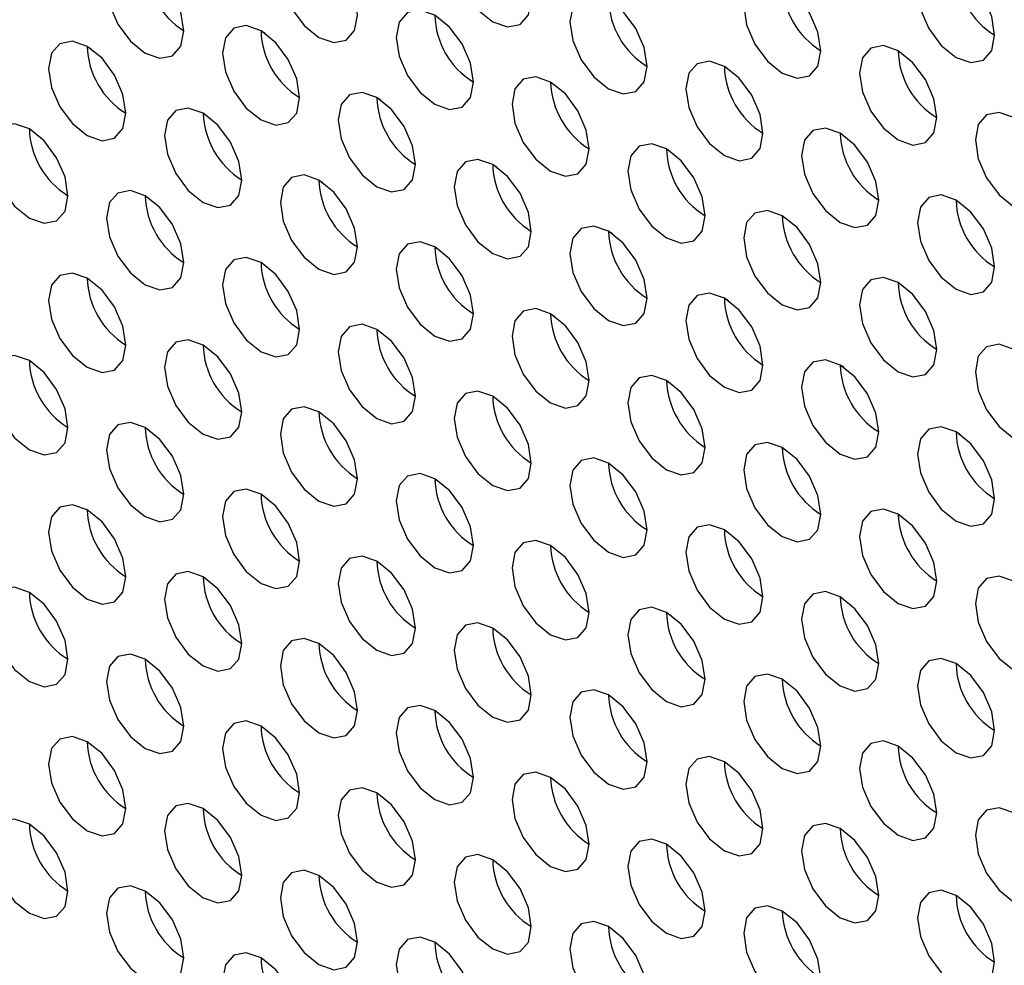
# Paper-space layout 'Sheet2' of a CAD drawing. Header units: millimetres. Extents: x 0 to 1118, y 0 to 864.
# Tile 134 of 232: x 817.86 to 823.87, y 620.43 to 626.2. Entities that reach past the tile are written whole.
import ezdxf

# ---------------------------------------------------------------- set-up
doc = ezdxf.new("R2010")
doc.units = ezdxf.units.MM

psp = doc.layouts.new('Sheet2')

# ---------------------------------------------------------------- linework, layer by layer
at = {"color": 7, "linetype": 'Continuous', "lineweight": 30}
for p, q in [((819.3562, 626.1161), (819.3311, 626.1306)), ((818.2704, 626.0354), (818.2946, 626.0214)), ((820.0633, 625.7079), (820.0382, 625.7224)), ((818.9776, 625.6272), (819.0017, 625.6132)), ((820.7704, 625.2997), (820.7453, 625.3142)), ((819.6847, 625.219), (819.7088, 625.205)), ((821.4775, 624.8915), (821.4524, 624.906)), ((820.3918, 624.8108), (820.4159, 624.7968)), ((822.1846, 624.4833), (822.1595, 624.4978)), ((821.0989, 624.4026), (821.123, 624.3886)), ((822.8917, 624.0751), (822.8666, 624.0896)), ((821.806, 623.9944), (821.8301, 623.9804)), ((823.5988, 623.6669), (823.5737, 623.6814)), ((822.5131, 623.5862), (822.5372, 623.5722)), ((823.2202, 623.178), (823.2443, 623.164))]:
    psp.add_line(p, q, dxfattribs=at)
at = {"color": 7, "linetype": 'Continuous', "lineweight": 30, "flags": 128}
for points in [[(820.981, 626.3229), (820.9631, 626.4374), (820.912, 626.5552), (820.8355, 626.6583), (820.7453, 626.7311), (820.6551, 626.7625), (820.5786, 626.7476), (820.5276, 626.6888), (820.5096, 626.595), (820.5276, 626.4805), (820.5786, 626.3627), (820.6551, 626.2595), (820.7453, 626.1868), (820.8355, 626.1554), (820.912, 626.1703), (820.9631, 626.2291), (820.981, 626.3229)], [(819.9204, 626.2275), (819.9024, 626.342), (819.8513, 626.4598), (819.7749, 626.563), (819.6847, 626.6357), (819.5944, 626.6671), (819.518, 626.6522), (819.4669, 626.5934), (819.449, 626.4996), (819.4669, 626.3851), (819.518, 626.2673), (819.5944, 626.1642), (819.6847, 626.0914), (819.7749, 626.06), (819.8513, 626.0749), (819.9024, 626.1337), (819.9204, 626.2275)], [(818.8597, 626.1321), (818.8417, 626.2467), (818.7907, 626.3644), (818.7142, 626.4676), (818.624, 626.5404), (818.5338, 626.5717), (818.4573, 626.5569), (818.4062, 626.4981), (818.3883, 626.4043), (818.4062, 626.2898), (818.4573, 626.172), (818.5338, 626.0688), (818.624, 625.996), (818.7142, 625.9647), (818.7907, 625.9795), (818.8417, 626.0383), (818.8597, 626.1321)], [(823.8094, 626.1054), (823.7915, 626.2199), (823.7404, 626.3377), (823.6639, 626.4408), (823.5737, 626.5136), (823.4835, 626.545), (823.4071, 626.5301), (823.356, 626.4713), (823.338, 626.3775), (823.356, 626.263), (823.4071, 626.1452), (823.4835, 626.0421), (823.5737, 625.9693), (823.6639, 625.9379), (823.7404, 625.9528), (823.7915, 626.0116), (823.8094, 626.1054)], [(822.7488, 626.01), (822.7308, 626.1245), (822.6797, 626.2423), (822.6033, 626.3455), (822.5131, 626.4183), (822.4229, 626.4496), (822.3464, 626.4348), (822.2953, 626.376), (822.2774, 626.2822), (822.2953, 626.1676), (822.3464, 626.0498), (822.4229, 625.9467), (822.5131, 625.8739), (822.6033, 625.8426), (822.6797, 625.8574), (822.7308, 625.9162), (822.7488, 626.01)], [(821.6881, 625.9147), (821.6702, 626.0292), (821.6191, 626.147), (821.5426, 626.2501), (821.4524, 626.3229), (821.3622, 626.3543), (821.2858, 626.3394), (821.2347, 626.2806), (821.2167, 626.1868), (821.2347, 626.0723), (821.2858, 625.9545), (821.3622, 625.8513), (821.4524, 625.7785), (821.5426, 625.7472), (821.6191, 625.762), (821.6702, 625.8209), (821.6881, 625.9147)], [(820.6275, 625.8193), (820.6095, 625.9338), (820.5584, 626.0516), (820.482, 626.1548), (820.3918, 626.2275), (820.3016, 626.2589), (820.2251, 626.244), (820.174, 626.1852), (820.1561, 626.0914), (820.174, 625.9769), (820.2251, 625.8591), (820.3016, 625.756), (820.3918, 625.6832), (820.482, 625.6518), (820.5584, 625.6667), (820.6095, 625.7255), (820.6275, 625.8193)], [(819.5668, 625.7239), (819.5489, 625.8384), (819.4978, 625.9562), (819.4213, 626.0594), (819.3311, 626.1322), (819.2409, 626.1635), (819.1644, 626.1487), (819.1133, 626.0899), (819.0954, 625.9961), (819.1133, 625.8816), (819.1644, 625.7638), (819.2409, 625.6606), (819.3311, 625.5878), (819.4213, 625.5565), (819.4978, 625.5713), (819.5489, 625.6301), (819.5668, 625.7239)], [(818.5061, 625.6286), (818.4882, 625.7431), (818.4371, 625.8609), (818.3606, 625.964), (818.2704, 626.0368), (818.1802, 626.0682), (818.1038, 626.0533), (818.0527, 625.9945), (818.0347, 625.9007), (818.0527, 625.7862), (818.1038, 625.6684), (818.1802, 625.5652), (818.2704, 625.4925), (818.3606, 625.4611), (818.4371, 625.476), (818.4882, 625.5348), (818.5061, 625.6286)], [(823.4559, 625.6018), (823.4379, 625.7163), (823.3869, 625.8341), (823.3104, 625.9373), (823.2202, 626.0101), (823.13, 626.0414), (823.0535, 626.0266), (823.0024, 625.9678), (822.9845, 625.8739), (823.0024, 625.7594), (823.0535, 625.6416), (823.13, 625.5385), (823.2202, 625.4657), (823.3104, 625.4344), (823.3869, 625.4492), (823.4379, 625.508), (823.4559, 625.6018)], [(822.3952, 625.5065), (822.3773, 625.621), (822.3262, 625.7388), (822.2497, 625.8419), (822.1595, 625.9147), (822.0693, 625.9461), (821.9929, 625.9312), (821.9418, 625.8724), (821.9238, 625.7786), (821.9418, 625.6641), (821.9929, 625.5463), (822.0693, 625.4431), (822.1595, 625.3703), (822.2497, 625.339), (822.3262, 625.3538), (822.3773, 625.4127), (822.3952, 625.5065)], [(821.3346, 625.4111), (821.3166, 625.5256), (821.2655, 625.6434), (821.1891, 625.7466), (821.0989, 625.8193), (821.0087, 625.8507), (820.9322, 625.8358), (820.8811, 625.777), (820.8632, 625.6832), (820.8811, 625.5687), (820.9322, 625.4509), (821.0087, 625.3478), (821.0989, 625.275), (821.1891, 625.2436), (821.2655, 625.2585), (821.3166, 625.3173), (821.3346, 625.4111)], [(820.2739, 625.3157), (820.256, 625.4302), (820.2049, 625.548), (820.1284, 625.6512), (820.0382, 625.724), (819.948, 625.7553), (819.8715, 625.7405), (819.8204, 625.6817), (819.8025, 625.5879), (819.8204, 625.4733), (819.8715, 625.3555), (819.948, 625.2524), (820.0382, 625.1796), (820.1284, 625.1483), (820.2049, 625.1631), (820.256, 625.2219), (820.2739, 625.3157)], [(819.2132, 625.2204), (819.1953, 625.3349), (819.1442, 625.4527), (819.0677, 625.5558), (818.9775, 625.6286), (818.8873, 625.66), (818.8109, 625.6451), (818.7598, 625.5863), (818.7418, 625.4925), (818.7598, 625.378), (818.8109, 625.2602), (818.8873, 625.157), (818.9775, 625.0842), (819.0677, 625.0529), (819.1442, 625.0678), (819.1953, 625.1266), (819.2132, 625.2204)], [(824.163, 625.1936), (824.1451, 625.3081), (824.094, 625.4259), (824.0175, 625.5291), (823.9273, 625.6019), (823.8371, 625.6332), (823.7606, 625.6184), (823.7095, 625.5595), (823.6916, 625.4657), (823.7095, 625.3512), (823.7606, 625.2334), (823.8371, 625.1303), (823.9273, 625.0575), (824.0175, 625.0261), (824.094, 625.041), (824.1451, 625.0998), (824.163, 625.1936)], [(818.1526, 625.125), (818.1346, 625.2395), (818.0835, 625.3573), (818.0071, 625.4605), (817.9169, 625.5332), (817.8267, 625.5646), (817.7502, 625.5497), (817.6991, 625.4909), (817.6812, 625.3971), (817.6991, 625.2826), (817.7502, 625.1648), (817.8267, 625.0617), (817.9169, 624.9889), (818.0071, 624.9575), (818.0835, 624.9724), (818.1346, 625.0312), (818.1526, 625.125)], [(823.1023, 625.0982), (823.0844, 625.2128), (823.0333, 625.3306), (822.9568, 625.4337), (822.8666, 625.5065), (822.7764, 625.5379), (822.7, 625.523), (822.6489, 625.4642), (822.6309, 625.3704), (822.6489, 625.2559), (822.7, 625.1381), (822.7764, 625.0349), (822.8666, 624.9621), (822.9568, 624.9308), (823.0333, 624.9456), (823.0844, 625.0044), (823.1023, 625.0982)], [(822.0417, 625.0029), (822.0237, 625.1174), (821.9726, 625.2352), (821.8962, 625.3383), (821.806, 625.4111), (821.7158, 625.4425), (821.6393, 625.4276), (821.5882, 625.3688), (821.5703, 625.275), (821.5882, 625.1605), (821.6393, 625.0427), (821.7158, 624.9396), (821.806, 624.8668), (821.8962, 624.8354), (821.9726, 624.8503), (822.0237, 624.9091), (822.0417, 625.0029)], [(820.981, 624.9075), (820.9631, 625.022), (820.912, 625.1398), (820.8355, 625.243), (820.7453, 625.3158), (820.6551, 625.3471), (820.5786, 625.3323), (820.5276, 625.2735), (820.5096, 625.1797), (820.5276, 625.0651), (820.5786, 624.9473), (820.6551, 624.8442), (820.7453, 624.7714), (820.8355, 624.7401), (820.912, 624.7549), (820.9631, 624.8137), (820.981, 624.9075)], [(819.9204, 624.8122), (819.9024, 624.9267), (819.8513, 625.0445), (819.7749, 625.1476), (819.6847, 625.2204), (819.5944, 625.2518), (819.518, 625.2369), (819.4669, 625.1781), (819.449, 625.0843), (819.4669, 624.9698), (819.518, 624.852), (819.5944, 624.7488), (819.6847, 624.676), (819.7749, 624.6447), (819.8513, 624.6596), (819.9024, 624.7184), (819.9204, 624.8122)], [(818.8597, 624.7168), (818.8417, 624.8313), (818.7907, 624.9491), (818.7142, 625.0523), (818.624, 625.125), (818.5338, 625.1564), (818.4573, 625.1415), (818.4062, 625.0827), (818.3883, 624.9889), (818.4062, 624.8744), (818.4573, 624.7566), (818.5338, 624.6535), (818.624, 624.5807), (818.7142, 624.5493), (818.7907, 624.5642), (818.8417, 624.623), (818.8597, 624.7168)], [(823.8094, 624.69), (823.7915, 624.8046), (823.7404, 624.9224), (823.6639, 625.0255), (823.5737, 625.0983), (823.4835, 625.1296), (823.4071, 625.1148), (823.356, 625.056), (823.338, 624.9622), (823.356, 624.8477), (823.4071, 624.7299), (823.4835, 624.6267), (823.5737, 624.5539), (823.6639, 624.5226), (823.7404, 624.5374), (823.7915, 624.5962), (823.8094, 624.69)], [(822.7488, 624.5947), (822.7308, 624.7092), (822.6797, 624.827), (822.6033, 624.9301), (822.5131, 625.0029), (822.4229, 625.0343), (822.3464, 625.0194), (822.2953, 624.9606), (822.2774, 624.8668), (822.2953, 624.7523), (822.3464, 624.6345), (822.4229, 624.5314), (822.5131, 624.4586), (822.6033, 624.4272), (822.6797, 624.4421), (822.7308, 624.5009), (822.7488, 624.5947)], [(821.6881, 624.4993), (821.6702, 624.6138), (821.6191, 624.7316), (821.5426, 624.8348), (821.4524, 624.9076), (821.3622, 624.9389), (821.2858, 624.9241), (821.2347, 624.8653), (821.2167, 624.7715), (821.2347, 624.6569), (821.2858, 624.5391), (821.3622, 624.436), (821.4524, 624.3632), (821.5426, 624.3319), (821.6191, 624.3467), (821.6702, 624.4055), (821.6881, 624.4993)], [(820.6275, 624.404), (820.6095, 624.5185), (820.5584, 624.6363), (820.482, 624.7394), (820.3918, 624.8122), (820.3016, 624.8436), (820.2251, 624.8287), (820.174, 624.7699), (820.1561, 624.6761), (820.174, 624.5616), (820.2251, 624.4438), (820.3016, 624.3406), (820.3918, 624.2678), (820.482, 624.2365), (820.5584, 624.2513), (820.6095, 624.3102), (820.6275, 624.404)], [(819.5668, 624.3086), (819.5489, 624.4231), (819.4978, 624.5409), (819.4213, 624.6441), (819.3311, 624.7168), (819.2409, 624.7482), (819.1644, 624.7333), (819.1133, 624.6745), (819.0954, 624.5807), (819.1133, 624.4662), (819.1644, 624.3484), (819.2409, 624.2453), (819.3311, 624.1725), (819.4213, 624.1411), (819.4978, 624.156), (819.5489, 624.2148), (819.5668, 624.3086)], [(818.5061, 624.2132), (818.4882, 624.3277), (818.4371, 624.4455), (818.3606, 624.5487), (818.2704, 624.6215), (818.1802, 624.6528), (818.1038, 624.638), (818.0527, 624.5792), (818.0347, 624.4854), (818.0527, 624.3709), (818.1038, 624.2531), (818.1802, 624.1499), (818.2704, 624.0771), (818.3606, 624.0458), (818.4371, 624.0606), (818.4882, 624.1194), (818.5061, 624.2132)], [(823.4559, 624.1865), (823.4379, 624.301), (823.3869, 624.4188), (823.3104, 624.5219), (823.2202, 624.5947), (823.13, 624.6261), (823.0535, 624.6112), (823.0024, 624.5524), (822.9845, 624.4586), (823.0024, 624.3441), (823.0535, 624.2263), (823.13, 624.1232), (823.2202, 624.0504), (823.3104, 624.019), (823.3869, 624.0339), (823.4379, 624.0927), (823.4559, 624.1865)], [(822.3952, 624.0911), (822.3773, 624.2056), (822.3262, 624.3234), (822.2497, 624.4266), (822.1595, 624.4994), (822.0693, 624.5307), (821.9929, 624.5159), (821.9418, 624.4571), (821.9238, 624.3633), (821.9418, 624.2487), (821.9929, 624.1309), (822.0693, 624.0278), (822.1595, 623.955), (822.2497, 623.9237), (822.3262, 623.9385), (822.3773, 623.9973), (822.3952, 624.0911)], [(821.3346, 623.9958), (821.3166, 624.1103), (821.2655, 624.2281), (821.1891, 624.3312), (821.0989, 624.404), (821.0087, 624.4354), (820.9322, 624.4205), (820.8811, 624.3617), (820.8632, 624.2679), (820.8811, 624.1534), (820.9322, 624.0356), (821.0087, 623.9324), (821.0989, 623.8596), (821.1891, 623.8283), (821.2655, 623.8431), (821.3166, 623.902), (821.3346, 623.9958)], [(820.2739, 623.9004), (820.256, 624.0149), (820.2049, 624.1327), (820.1284, 624.2359), (820.0382, 624.3086), (819.948, 624.34), (819.8715, 624.3251), (819.8204, 624.2663), (819.8025, 624.1725), (819.8204, 624.058), (819.8715, 623.9402), (819.948, 623.8371), (820.0382, 623.7643), (820.1284, 623.7329), (820.2049, 623.7478), (820.256, 623.8066), (820.2739, 623.9004)], [(819.2132, 623.805), (819.1953, 623.9195), (819.1442, 624.0373), (819.0677, 624.1405), (818.9775, 624.2133), (818.8873, 624.2446), (818.8109, 624.2298), (818.7598, 624.171), (818.7418, 624.0772), (818.7598, 623.9626), (818.8109, 623.8448), (818.8873, 623.7417), (818.9775, 623.6689), (819.0677, 623.6376), (819.1442, 623.6524), (819.1953, 623.7112), (819.2132, 623.805)], [(824.163, 623.7783), (824.1451, 623.8928), (824.094, 624.0106), (824.0175, 624.1137), (823.9273, 624.1865), (823.8371, 624.2179), (823.7606, 624.203), (823.7095, 624.1442), (823.6916, 624.0504), (823.7095, 623.9359), (823.7606, 623.8181), (823.8371, 623.715), (823.9273, 623.6422), (824.0175, 623.6108), (824.094, 623.6257), (824.1451, 623.6845), (824.163, 623.7783)], [(818.1526, 623.7097), (818.1346, 623.8242), (818.0835, 623.942), (818.0071, 624.0451), (817.9169, 624.1179), (817.8267, 624.1493), (817.7502, 624.1344), (817.6991, 624.0756), (817.6812, 623.9818), (817.6991, 623.8673), (817.7502, 623.7495), (817.8267, 623.6463), (817.9169, 623.5736), (818.0071, 623.5422), (818.0835, 623.5571), (818.1346, 623.6159), (818.1526, 623.7097)], [(823.1023, 623.6829), (823.0844, 623.7974), (823.0333, 623.9152), (822.9568, 624.0184), (822.8666, 624.0912), (822.7764, 624.1225), (822.7, 624.1077), (822.6489, 624.0488), (822.6309, 623.955), (822.6489, 623.8405), (822.7, 623.7227), (822.7764, 623.6196), (822.8666, 623.5468), (822.9568, 623.5154), (823.0333, 623.5303), (823.0844, 623.5891), (823.1023, 623.6829)], [(822.0417, 623.5875), (822.0237, 623.7021), (821.9726, 623.8199), (821.8962, 623.923), (821.806, 623.9958), (821.7158, 624.0272), (821.6393, 624.0123), (821.5882, 623.9535), (821.5703, 623.8597), (821.5882, 623.7452), (821.6393, 623.6274), (821.7158, 623.5242), (821.806, 623.4514), (821.8962, 623.4201), (821.9726, 623.4349), (822.0237, 623.4937), (822.0417, 623.5875)], [(820.981, 623.4922), (820.9631, 623.6067), (820.912, 623.7245), (820.8355, 623.8276), (820.7453, 623.9004), (820.6551, 623.9318), (820.5786, 623.9169), (820.5276, 623.8581), (820.5096, 623.7643), (820.5276, 623.6498), (820.5786, 623.532), (820.6551, 623.4289), (820.7453, 623.3561), (820.8355, 623.3247), (820.912, 623.3396), (820.9631, 623.3984), (820.981, 623.4922)], [(819.9204, 623.3968), (819.9024, 623.5113), (819.8513, 623.6291), (819.7749, 623.7323), (819.6847, 623.8051), (819.5944, 623.8364), (819.518, 623.8216), (819.4669, 623.7628), (819.449, 623.669), (819.4669, 623.5544), (819.518, 623.4366), (819.5944, 623.3335), (819.6847, 623.2607), (819.7749, 623.2294), (819.8513, 623.2442), (819.9024, 623.303), (819.9204, 623.3968)], [(818.8597, 623.3015), (818.8417, 623.416), (818.7907, 623.5338), (818.7142, 623.6369), (818.624, 623.7097), (818.5338, 623.7411), (818.4573, 623.7262), (818.4062, 623.6674), (818.3883, 623.5736), (818.4062, 623.4591), (818.4573, 623.3413), (818.5338, 623.2381), (818.624, 623.1653), (818.7142, 623.134), (818.7907, 623.1489), (818.8417, 623.2077), (818.8597, 623.3015)], [(823.8094, 623.2747), (823.7915, 623.3892), (823.7404, 623.507), (823.6639, 623.6102), (823.5737, 623.683), (823.4835, 623.7143), (823.4071, 623.6994), (823.356, 623.6406), (823.338, 623.5468), (823.356, 623.4323), (823.4071, 623.3145), (823.4835, 623.2114), (823.5737, 623.1386), (823.6639, 623.1072), (823.7404, 623.1221), (823.7915, 623.1809), (823.8094, 623.2747)], [(822.7488, 623.1793), (822.7308, 623.2939), (822.6797, 623.4117), (822.6033, 623.5148), (822.5131, 623.5876), (822.4229, 623.6189), (822.3464, 623.6041), (822.2953, 623.5453), (822.2774, 623.4515), (822.2953, 623.337), (822.3464, 623.2192), (822.4229, 623.116), (822.5131, 623.0432), (822.6033, 623.0119), (822.6797, 623.0267), (822.7308, 623.0855), (822.7488, 623.1793)], [(821.6881, 623.084), (821.6702, 623.1985), (821.6191, 623.3163), (821.5426, 623.4194), (821.4524, 623.4922), (821.3622, 623.5236), (821.2858, 623.5087), (821.2347, 623.4499), (821.2167, 623.3561), (821.2347, 623.2416), (821.2858, 623.1238), (821.3622, 623.0207), (821.4524, 622.9479), (821.5426, 622.9165), (821.6191, 622.9314), (821.6702, 622.9902), (821.6881, 623.084)], [(820.6275, 622.9886), (820.6095, 623.1031), (820.5584, 623.2209), (820.482, 623.3241), (820.3918, 623.3969), (820.3016, 623.4282), (820.2251, 623.4134), (820.174, 623.3546), (820.1561, 623.2608), (820.174, 623.1462), (820.2251, 623.0284), (820.3016, 622.9253), (820.3918, 622.8525), (820.482, 622.8212), (820.5584, 622.836), (820.6095, 622.8948), (820.6275, 622.9886)], [(819.5668, 622.8933), (819.5489, 623.0078), (819.4978, 623.1256), (819.4213, 623.2287), (819.3311, 623.3015), (819.2409, 623.3329), (819.1644, 623.318), (819.1133, 623.2592), (819.0954, 623.1654), (819.1133, 623.0509), (819.1644, 622.9331), (819.2409, 622.8299), (819.3311, 622.7571), (819.4213, 622.7258), (819.4978, 622.7406), (819.5489, 622.7995), (819.5668, 622.8933)], [(818.5061, 622.7979), (818.4882, 622.9124), (818.4371, 623.0302), (818.3606, 623.1334), (818.2704, 623.2061), (818.1802, 623.2375), (818.1038, 623.2226), (818.0527, 623.1638), (818.0347, 623.07), (818.0527, 622.9555), (818.1038, 622.8377), (818.1802, 622.7346), (818.2704, 622.6618), (818.3606, 622.6304), (818.4371, 622.6453), (818.4882, 622.7041), (818.5061, 622.7979)], [(823.4559, 622.7711), (823.4379, 622.8857), (823.3869, 623.0035), (823.3104, 623.1066), (823.2202, 623.1794), (823.13, 623.2107), (823.0535, 623.1959), (823.0024, 623.1371), (822.9845, 623.0433), (823.0024, 622.9288), (823.0535, 622.811), (823.13, 622.7078), (823.2202, 622.635), (823.3104, 622.6037), (823.3869, 622.6185), (823.4379, 622.6773), (823.4559, 622.7711)], [(822.3952, 622.6758), (822.3773, 622.7903), (822.3262, 622.9081), (822.2497, 623.0112), (822.1595, 623.084), (822.0693, 623.1154), (821.9929, 623.1005), (821.9418, 623.0417), (821.9238, 622.9479), (821.9418, 622.8334), (821.9929, 622.7156), (822.0693, 622.6125), (822.1595, 622.5397), (822.2497, 622.5083), (822.3262, 622.5232), (822.3773, 622.582), (822.3952, 622.6758)], [(821.3346, 622.5804), (821.3166, 622.6949), (821.2655, 622.8127), (821.1891, 622.9159), (821.0989, 622.9887), (821.0087, 623.02), (820.9322, 623.0052), (820.8811, 622.9464), (820.8632, 622.8526), (820.8811, 622.738), (820.9322, 622.6202), (821.0087, 622.5171), (821.0989, 622.4443), (821.1891, 622.413), (821.2655, 622.4278), (821.3166, 622.4866), (821.3346, 622.5804)], [(820.2739, 622.4851), (820.256, 622.5996), (820.2049, 622.7174), (820.1284, 622.8205), (820.0382, 622.8933), (819.948, 622.9247), (819.8715, 622.9098), (819.8204, 622.851), (819.8025, 622.7572), (819.8204, 622.6427), (819.8715, 622.5249), (819.948, 622.4217), (820.0382, 622.3489), (820.1284, 622.3176), (820.2049, 622.3324), (820.256, 622.3913), (820.2739, 622.4851)], [(819.2132, 622.3897), (819.1953, 622.5042), (819.1442, 622.622), (819.0677, 622.7251), (818.9775, 622.7979), (818.8873, 622.8293), (818.8109, 622.8144), (818.7598, 622.7556), (818.7418, 622.6618), (818.7598, 622.5473), (818.8109, 622.4295), (818.8873, 622.3264), (818.9775, 622.2536), (819.0677, 622.2222), (819.1442, 622.2371), (819.1953, 622.2959), (819.2132, 622.3897)], [(824.163, 622.3629), (824.1451, 622.4775), (824.094, 622.5953), (824.0175, 622.6984), (823.9273, 622.7712), (823.8371, 622.8025), (823.7606, 622.7877), (823.7095, 622.7289), (823.6916, 622.6351), (823.7095, 622.5206), (823.7606, 622.4028), (823.8371, 622.2996), (823.9273, 622.2268), (824.0175, 622.1955), (824.094, 622.2103), (824.1451, 622.2691), (824.163, 622.3629)], [(818.1526, 622.2943), (818.1346, 622.4088), (818.0835, 622.5266), (818.0071, 622.6298), (817.9169, 622.7026), (817.8267, 622.7339), (817.7502, 622.7191), (817.6991, 622.6603), (817.6812, 622.5665), (817.6991, 622.4519), (817.7502, 622.3342), (817.8267, 622.231), (817.9169, 622.1582), (818.0071, 622.1269), (818.0835, 622.1417), (818.1346, 622.2005), (818.1526, 622.2943)], [(823.1023, 622.2676), (823.0844, 622.3821), (823.0333, 622.4999), (822.9568, 622.603), (822.8666, 622.6758), (822.7764, 622.7072), (822.7, 622.6923), (822.6489, 622.6335), (822.6309, 622.5397), (822.6489, 622.4252), (822.7, 622.3074), (822.7764, 622.2043), (822.8666, 622.1315), (822.9568, 622.1001), (823.0333, 622.115), (823.0844, 622.1738), (823.1023, 622.2676)], [(822.0417, 622.1722), (822.0237, 622.2867), (821.9726, 622.4045), (821.8962, 622.5077), (821.806, 622.5805), (821.7158, 622.6118), (821.6393, 622.597), (821.5882, 622.5381), (821.5703, 622.4443), (821.5882, 622.3298), (821.6393, 622.212), (821.7158, 622.1089), (821.806, 622.0361), (821.8962, 622.0047), (821.9726, 622.0196), (822.0237, 622.0784), (822.0417, 622.1722)], [(820.981, 622.0768), (820.9631, 622.1914), (820.912, 622.3092), (820.8355, 622.4123), (820.7453, 622.4851), (820.6551, 622.5165), (820.5786, 622.5016), (820.5276, 622.4428), (820.5096, 622.349), (820.5276, 622.2345), (820.5786, 622.1167), (820.6551, 622.0135), (820.7453, 621.9407), (820.8355, 621.9094), (820.912, 621.9242), (820.9631, 621.983), (820.981, 622.0768)], [(819.9204, 621.9815), (819.9024, 622.096), (819.8513, 622.2138), (819.7749, 622.3169), (819.6847, 622.3897), (819.5944, 622.4211), (819.518, 622.4062), (819.4669, 622.3474), (819.449, 622.2536), (819.4669, 622.1391), (819.518, 622.0213), (819.5944, 621.9182), (819.6847, 621.8454), (819.7749, 621.814), (819.8513, 621.8289), (819.9024, 621.8877), (819.9204, 621.9815)], [(818.8597, 621.8861), (818.8417, 622.0006), (818.7907, 622.1184), (818.7142, 622.2216), (818.624, 622.2944), (818.5338, 622.3257), (818.4573, 622.3109), (818.4062, 622.2521), (818.3883, 622.1583), (818.4062, 622.0437), (818.4573, 621.9259), (818.5338, 621.8228), (818.624, 621.75), (818.7142, 621.7187), (818.7907, 621.7335), (818.8417, 621.7923), (818.8597, 621.8861)], [(823.8094, 621.8594), (823.7915, 621.9739), (823.7404, 622.0917), (823.6639, 622.1948), (823.5737, 622.2676), (823.4835, 622.299), (823.4071, 622.2841), (823.356, 622.2253), (823.338, 622.1315), (823.356, 622.017), (823.4071, 621.8992), (823.4835, 621.796), (823.5737, 621.7233), (823.6639, 621.6919), (823.7404, 621.7068), (823.7915, 621.7656), (823.8094, 621.8594)], [(822.7488, 621.764), (822.7308, 621.8785), (822.6797, 621.9963), (822.6033, 622.0995), (822.5131, 622.1723), (822.4229, 622.2036), (822.3464, 622.1887), (822.2953, 622.1299), (822.2774, 622.0361), (822.2953, 621.9216), (822.3464, 621.8038), (822.4229, 621.7007), (822.5131, 621.6279), (822.6033, 621.5965), (822.6797, 621.6114), (822.7308, 621.6702), (822.7488, 621.764)], [(821.6881, 621.6686), (821.6702, 621.7832), (821.6191, 621.901), (821.5426, 622.0041), (821.4524, 622.0769), (821.3622, 622.1082), (821.2858, 622.0934), (821.2347, 622.0346), (821.2167, 621.9408), (821.2347, 621.8263), (821.2858, 621.7085), (821.3622, 621.6053), (821.4524, 621.5325), (821.5426, 621.5012), (821.6191, 621.516), (821.6702, 621.5748), (821.6881, 621.6686)], [(820.6275, 621.5733), (820.6095, 621.6878), (820.5584, 621.8056), (820.482, 621.9087), (820.3918, 621.9815), (820.3016, 622.0129), (820.2251, 621.998), (820.174, 621.9392), (820.1561, 621.8454), (820.174, 621.7309), (820.2251, 621.6131), (820.3016, 621.51), (820.3918, 621.4372), (820.482, 621.4058), (820.5584, 621.4207), (820.6095, 621.4795), (820.6275, 621.5733)], [(819.5668, 621.4779), (819.5489, 621.5924), (819.4978, 621.7102), (819.4213, 621.8134), (819.3311, 621.8862), (819.2409, 621.9175), (819.1644, 621.9027), (819.1133, 621.8439), (819.0954, 621.7501), (819.1133, 621.6355), (819.1644, 621.5177), (819.2409, 621.4146), (819.3311, 621.3418), (819.4213, 621.3105), (819.4978, 621.3253), (819.5489, 621.3841), (819.5668, 621.4779)], [(818.5061, 621.3826), (818.4882, 621.4971), (818.4371, 621.6149), (818.3606, 621.718), (818.2704, 621.7908), (818.1802, 621.8222), (818.1038, 621.8073), (818.0527, 621.7485), (818.0347, 621.6547), (818.0527, 621.5402), (818.1038, 621.4224), (818.1802, 621.3192), (818.2704, 621.2464), (818.3606, 621.2151), (818.4371, 621.2299), (818.4882, 621.2888), (818.5061, 621.3826)], [(823.4559, 621.3558), (823.4379, 621.4703), (823.3869, 621.5881), (823.3104, 621.6913), (823.2202, 621.764), (823.13, 621.7954), (823.0535, 621.7805), (823.0024, 621.7217), (822.9845, 621.6279), (823.0024, 621.5134), (823.0535, 621.3956), (823.13, 621.2925), (823.2202, 621.2197), (823.3104, 621.1883), (823.3869, 621.2032), (823.4379, 621.262), (823.4559, 621.3558)], [(822.3952, 621.2604), (822.3773, 621.375), (822.3262, 621.4928), (822.2497, 621.5959), (822.1595, 621.6687), (822.0693, 621.7), (821.9929, 621.6852), (821.9418, 621.6264), (821.9238, 621.5326), (821.9418, 621.4181), (821.9929, 621.3003), (822.0693, 621.1971), (822.1595, 621.1243), (822.2497, 621.093), (822.3262, 621.1078), (822.3773, 621.1666), (822.3952, 621.2604)], [(821.3346, 621.1651), (821.3166, 621.2796), (821.2655, 621.3974), (821.1891, 621.5005), (821.0989, 621.5733), (821.0087, 621.6047), (820.9322, 621.5898), (820.8811, 621.531), (820.8632, 621.4372), (820.8811, 621.3227), (820.9322, 621.2049), (821.0087, 621.1018), (821.0989, 621.029), (821.1891, 620.9976), (821.2655, 621.0125), (821.3166, 621.0713), (821.3346, 621.1651)], [(820.2739, 621.0697), (820.256, 621.1842), (820.2049, 621.302), (820.1284, 621.4052), (820.0382, 621.478), (819.948, 621.5093), (819.8715, 621.4945), (819.8204, 621.4357), (819.8025, 621.3419), (819.8204, 621.2273), (819.8715, 621.1095), (819.948, 621.0064), (820.0382, 620.9336), (820.1284, 620.9022), (820.2049, 620.9171), (820.256, 620.9759), (820.2739, 621.0697)], [(819.2132, 620.9744), (819.1953, 621.0889), (819.1442, 621.2067), (819.0677, 621.3098), (818.9775, 621.3826), (818.8873, 621.414), (818.8109, 621.3991), (818.7598, 621.3403), (818.7418, 621.2465), (818.7598, 621.132), (818.8109, 621.0142), (818.8873, 620.911), (818.9775, 620.8382), (819.0677, 620.8069), (819.1442, 620.8217), (819.1953, 620.8806), (819.2132, 620.9744)], [(824.163, 620.9476), (824.1451, 621.0621), (824.094, 621.1799), (824.0175, 621.2831), (823.9273, 621.3558), (823.8371, 621.3872), (823.7606, 621.3723), (823.7095, 621.3135), (823.6916, 621.2197), (823.7095, 621.1052), (823.7606, 620.9874), (823.8371, 620.8843), (823.9273, 620.8115), (824.0175, 620.7801), (824.094, 620.795), (824.1451, 620.8538), (824.163, 620.9476)], [(818.1526, 620.879), (818.1346, 620.9935), (818.0835, 621.1113), (818.0071, 621.2144), (817.9169, 621.2872), (817.8267, 621.3186), (817.7502, 621.3037), (817.6991, 621.2449), (817.6812, 621.1511), (817.6991, 621.0366), (817.7502, 620.9188), (817.8267, 620.8157), (817.9169, 620.7429), (818.0071, 620.7115), (818.0835, 620.7264), (818.1346, 620.7852), (818.1526, 620.879)], [(823.1023, 620.8522), (823.0844, 620.9668), (823.0333, 621.0845), (822.9568, 621.1877), (822.8666, 621.2605), (822.7764, 621.2918), (822.7, 621.277), (822.6489, 621.2182), (822.6309, 621.1244), (822.6489, 621.0099), (822.7, 620.8921), (822.7764, 620.7889), (822.8666, 620.7161), (822.9568, 620.6848), (823.0333, 620.6996), (823.0844, 620.7584), (823.1023, 620.8522)], [(822.0417, 620.7569), (822.0237, 620.8714), (821.9726, 620.9892), (821.8962, 621.0923), (821.806, 621.1651), (821.7158, 621.1965), (821.6393, 621.1816), (821.5882, 621.1228), (821.5703, 621.029), (821.5882, 620.9145), (821.6393, 620.7967), (821.7158, 620.6936), (821.806, 620.6208), (821.8962, 620.5894), (821.9726, 620.6043), (822.0237, 620.6631), (822.0417, 620.7569)], [(820.981, 620.6615), (820.9631, 620.776), (820.912, 620.8938), (820.8355, 620.997), (820.7453, 621.0698), (820.6551, 621.1011), (820.5786, 621.0863), (820.5276, 621.0274), (820.5096, 620.9336), (820.5276, 620.8191), (820.5786, 620.7013), (820.6551, 620.5982), (820.7453, 620.5254), (820.8355, 620.494), (820.912, 620.5089), (820.9631, 620.5677), (820.981, 620.6615)], [(819.9204, 620.5661), (819.9024, 620.6807), (819.8513, 620.7985), (819.7749, 620.9016), (819.6847, 620.9744), (819.5944, 621.0057), (819.518, 620.9909), (819.4669, 620.9321), (819.449, 620.8383), (819.4669, 620.7238), (819.518, 620.606), (819.5944, 620.5028), (819.6847, 620.43), (819.7749, 620.3987), (819.8513, 620.4135), (819.9024, 620.4724), (819.9204, 620.5661)], [(818.8597, 620.4708), (818.8417, 620.5853), (818.7907, 620.7031), (818.7142, 620.8062), (818.624, 620.879), (818.5338, 620.9104), (818.4573, 620.8955), (818.4062, 620.8367), (818.3883, 620.7429), (818.4062, 620.6284), (818.4573, 620.5106), (818.5338, 620.4075), (818.624, 620.3347), (818.7142, 620.3033), (818.7907, 620.3182), (818.8417, 620.377), (818.8597, 620.4708)], [(823.8094, 620.444), (823.7915, 620.5586), (823.7404, 620.6763), (823.6639, 620.7795), (823.5737, 620.8523), (823.4835, 620.8836), (823.4071, 620.8688), (823.356, 620.81), (823.338, 620.7162), (823.356, 620.6017), (823.4071, 620.4839), (823.4835, 620.3807), (823.5737, 620.3079), (823.6639, 620.2766), (823.7404, 620.2914), (823.7915, 620.3502), (823.8094, 620.444)], [(822.7488, 620.3487), (822.7308, 620.4632), (822.6797, 620.581), (822.6033, 620.6841), (822.5131, 620.7569), (822.4229, 620.7883), (822.3464, 620.7734), (822.2953, 620.7146), (822.2774, 620.6208), (822.2953, 620.5063), (822.3464, 620.3885), (822.4229, 620.2853), (822.5131, 620.2126), (822.6033, 620.1812), (822.6797, 620.1961), (822.7308, 620.2549), (822.7488, 620.3487)], [(821.6881, 620.2533), (821.6702, 620.3678), (821.6191, 620.4856), (821.5426, 620.5888), (821.4524, 620.6616), (821.3622, 620.6929), (821.2858, 620.678), (821.2347, 620.6192), (821.2167, 620.5254), (821.2347, 620.4109), (821.2858, 620.2931), (821.3622, 620.19), (821.4524, 620.1172), (821.5426, 620.0858), (821.6191, 620.1007), (821.6702, 620.1595), (821.6881, 620.2533)], [(820.6275, 620.1579), (820.6095, 620.2725), (820.5584, 620.3903), (820.482, 620.4934), (820.3918, 620.5662), (820.3016, 620.5975), (820.2251, 620.5827), (820.174, 620.5239), (820.1561, 620.4301), (820.174, 620.3156), (820.2251, 620.1978), (820.3016, 620.0946), (820.3918, 620.0218), (820.482, 619.9905), (820.5584, 620.0053), (820.6095, 620.0641), (820.6275, 620.1579)], [(819.5668, 620.0626), (819.5489, 620.1771), (819.4978, 620.2949), (819.4213, 620.398), (819.3311, 620.4708), (819.2409, 620.5022), (819.1644, 620.4873), (819.1133, 620.4285), (819.0954, 620.3347), (819.1133, 620.2202), (819.1644, 620.1024), (819.2409, 619.9993), (819.3311, 619.9265), (819.4213, 619.8951), (819.4978, 619.91), (819.5489, 619.9688), (819.5668, 620.0626)]]:
    psp.add_lwpolyline(points, dxfattribs=at)
at = {"color": 7, "linetype": 'Continuous', "lineweight": 30}
for centre, radius, start, end in [((819.136, 626.5639), 0.5127, 182.80151, 237.38139), ((824.0692, 626.5275), 0.4957, 181.60166, 238.39292), ((823.0086, 626.4321), 0.4957, 181.60166, 238.39292), ((821.9479, 626.3368), 0.4957, 181.60166, 238.39292), ((820.8872, 626.2414), 0.4957, 181.60217, 238.39192), ((819.8266, 626.146), 0.4957, 181.60217, 238.39192), ((818.7659, 626.0507), 0.4957, 181.60212, 238.39295), ((823.7157, 626.0239), 0.4957, 181.60161, 238.39395), ((822.655, 625.9286), 0.4957, 181.60161, 238.39395), ((821.5944, 625.8332), 0.4957, 181.60212, 238.39295), ((820.5337, 625.7378), 0.4957, 181.60212, 238.39295), ((819.4896, 625.6521), 0.5126, 182.78548, 237.38305), ((818.4124, 625.5471), 0.4957, 181.60339, 238.39168), ((823.3621, 625.5203), 0.4957, 181.60118, 238.3934), ((822.3015, 625.425), 0.4957, 181.60169, 238.3924), ((821.2408, 625.3296), 0.4957, 181.60169, 238.3924), ((820.1801, 625.2343), 0.4957, 181.60169, 238.3924), ((819.1195, 625.1389), 0.4957, 181.60169, 238.3924), ((824.0692, 625.1121), 0.4957, 181.60166, 238.39292), ((823.0086, 625.0168), 0.4957, 181.60217, 238.39192), ((821.9479, 624.9214), 0.4957, 181.60217, 238.39192), ((820.8872, 624.8261), 0.4957, 181.60217, 238.39192), ((819.8266, 624.7307), 0.4957, 181.60217, 238.39192), ((818.7659, 624.6353), 0.4957, 181.60212, 238.39295), ((823.7157, 624.6086), 0.4957, 181.60212, 238.39295), ((822.655, 624.5132), 0.4957, 181.60212, 238.39295), ((821.5944, 624.4179), 0.4957, 181.60212, 238.39295), ((820.5337, 624.3225), 0.4957, 181.60212, 238.39295), ((819.4731, 624.2271), 0.4957, 181.60339, 238.39168), ((818.4124, 624.1318), 0.4957, 181.60339, 238.39168), ((823.3621, 624.105), 0.4957, 181.60169, 238.3924), ((822.318, 624.0193), 0.5126, 182.78548, 237.38305), ((821.2408, 623.9143), 0.4957, 181.60169, 238.3924), ((820.1801, 623.8189), 0.4957, 181.60169, 238.3924), ((819.1195, 623.7236), 0.4957, 181.60169, 238.3924), ((824.0692, 623.6968), 0.4957, 181.60217, 238.39192), ((823.0086, 623.6015), 0.4957, 181.60217, 238.39192), ((821.9479, 623.5061), 0.4957, 181.60217, 238.39192), ((820.8872, 623.4107), 0.4957, 181.60217, 238.39192), ((819.8266, 623.3154), 0.4957, 181.60217, 238.39192), ((818.7659, 623.22), 0.4957, 181.60212, 238.39295), ((823.7322, 623.2029), 0.5126, 182.78428, 237.38425), ((822.655, 623.0979), 0.4957, 181.60212, 238.39295), ((821.5944, 623.0025), 0.4957, 181.60212, 238.39295), ((820.5337, 622.9072), 0.4957, 181.60212, 238.39295), ((819.4731, 622.8118), 0.4957, 181.60339, 238.39168), ((818.4124, 622.7164), 0.4957, 181.60275, 238.39232), ((823.3621, 622.6897), 0.4957, 181.60169, 238.3924), ((822.3015, 622.5943), 0.4957, 181.60169, 238.3924), ((821.2408, 622.4989), 0.4957, 181.60169, 238.3924), ((820.1801, 622.4036), 0.4957, 181.60169, 238.3924), ((819.1195, 622.3082), 0.4957, 181.60105, 238.39303), ((824.0692, 622.2815), 0.4957, 181.60217, 238.39192), ((823.0086, 622.1861), 0.4957, 181.60217, 238.39192), ((821.9479, 622.0908), 0.4957, 181.60217, 238.39192), ((820.8872, 621.9954), 0.4957, 181.60217, 238.39192), ((819.8266, 621.9), 0.4957, 181.60153, 238.39255), ((818.7659, 621.8047), 0.4957, 181.60148, 238.39359), ((823.7157, 621.7779), 0.4957, 181.60212, 238.39295), ((822.655, 621.6825), 0.4957, 181.60212, 238.39295), ((821.5944, 621.5872), 0.4957, 181.60212, 238.39295), ((820.5337, 621.4918), 0.4957, 181.60148, 238.39359), ((819.473, 621.3965), 0.4957, 181.60275, 238.39232), ((818.4124, 621.3011), 0.4957, 181.60251, 238.39256), ((823.3621, 621.2743), 0.4957, 181.60169, 238.3924), ((822.3015, 621.179), 0.4957, 181.60169, 238.3924), ((821.2408, 621.0836), 0.4957, 181.60105, 238.39303), ((820.1801, 620.9882), 0.4957, 181.60105, 238.39303), ((819.1195, 620.8929), 0.4957, 181.60081, 238.39327), ((824.0692, 620.8661), 0.4957, 181.60217, 238.39192), ((823.0086, 620.7708), 0.4957, 181.60217, 238.39192), ((821.9479, 620.6754), 0.4957, 181.60153, 238.39255), ((820.8872, 620.58), 0.4957, 181.60153, 238.39255), ((819.8266, 620.4847), 0.4957, 181.60129, 238.39279)]:
    psp.add_arc(centre, radius, start, end, dxfattribs=at)

doc.saveas('drawing.dxf')
